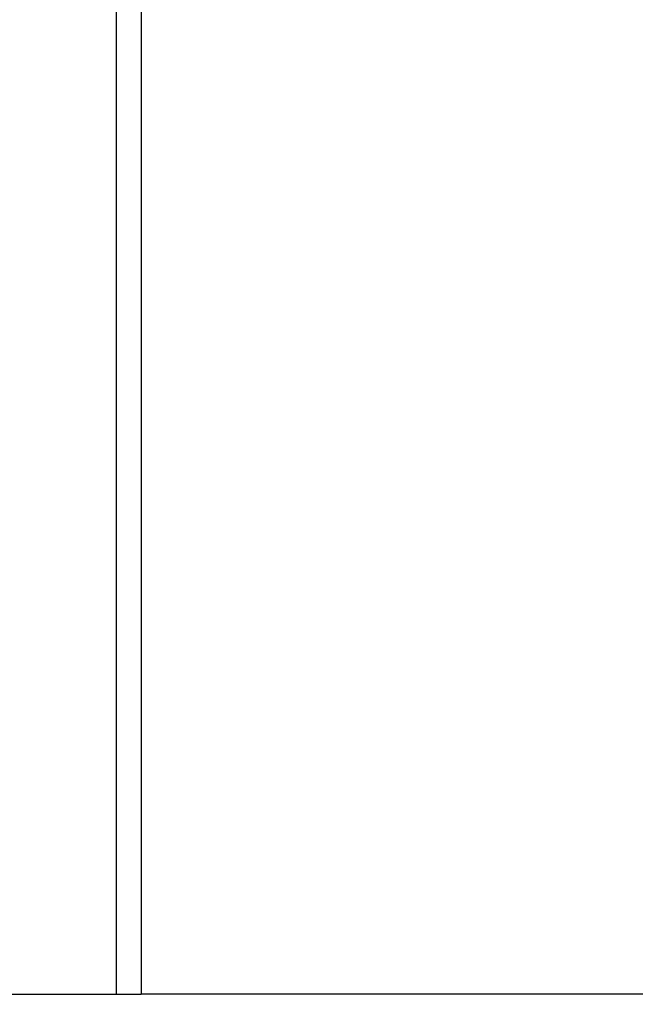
# Model space of a CAD drawing. Header units: millimetres. Extents: x 0 to 420, y 0 to 297.
# Tile 110 of 119: x 314.02 to 316.05, y 207.03 to 210.29. Entities that reach past the tile are written whole.
import ezdxf

# ---------------------------------------------------------------- set-up
doc = ezdxf.new("R2010")
doc.units = ezdxf.units.MM
doc.layers.add('QUOTE', color=174, linetype='Continuous')
doc.styles.add('SLDTEXTSTYLE3', font='TXT', dxfattribs={"width": 0.75})
doc.dimstyles.new('SLDDIMSTYLE0', dxfattribs={"dimtxt": 3, "dimasz": 3, "dimexe": 0, "dimexo": 0.0625, "dimgap": 0.75, "dimtad": 1, "dimlfac": 30.31081, "dimrnd": 1e-09, "dimzin": 12, "dimdsep": 46, "dimtxsty": 'SLDTEXTSTYLE3', "dimsah": 1, "dimcen": 0.09, "dimadec": 0, "dimazin": 3, "dimtfac": 1, "dimtdec": 3, "dimtofl": 0, "dimtmove": 0, "dimatfit": 3, "dimfxl": 0, "dimfrac": 2, "dimtolj": 1, "dimtzin": 12, "dimarcsym": 0})

# ---------------------------------------------------------------- blocks, each defined once
blk = doc.blocks.new('_D_2')
at = {"layer": 'QUOTE'}
for p, q in [((316.3185, 231.6829), (324.3392, 231.6829)), ((322.3392, 201.6903), (322.3392, 231.6829)), ((320.3455, 201.6903), (324.3392, 201.6903))]:
    blk.add_line(p, q, dxfattribs=at)
for points in [[(322.3392, 231.6829), (321.8392, 228.6829), (322.8392, 228.6829)], [(322.3392, 201.6903), (322.8392, 204.6903), (321.8392, 204.6903)]]:
    blk.add_solid(points, dxfattribs=at)
at = {"layer": 'QUOTE', "insert": (318.472, 211.6991), "char_height": 3, "attachment_point": 1, "rotation": 90, "style": 'SLDTEXTSTYLE3'}
blk.add_mtext('909,1', dxfattribs=at)

msp = doc.modelspace()

# ---------------------------------------------------------------- linework, layer by layer
at = {"color": 7, "linetype": 'Continuous', "lineweight": 25}
for p, q in [((314.33504, 228.18248), (314.33504, 207.0679)), ((314.41752, 228.18248), (314.41752, 207.0679)), ((313.81212, 207.0679), (314.33504, 207.0679)), ((314.33504, 207.0679), (314.41752, 207.0679)), ((317.86513, 207.0679), (314.41752, 207.0679))]:
    msp.add_line(p, q, dxfattribs=at)

# ---------------------------------------------------------------- dimensions: what is measured, and where the dimension line sits
at = {"layer": 'QUOTE'}
dim = msp.add_linear_dim(base=(322.33917, 231.68288), p1=(318.34555, 201.69028), p2=(314.31854, 231.68288), angle=90, dimstyle='SLDDIMSTYLE0', dxfattribs=at)
dim.commit()
dim.dimension.update_dxf_attribs({"geometry": '_D_2', "text_midpoint": (322.33917, 216.68658), "dimtype": 160})

doc.saveas('drawing.dxf')
